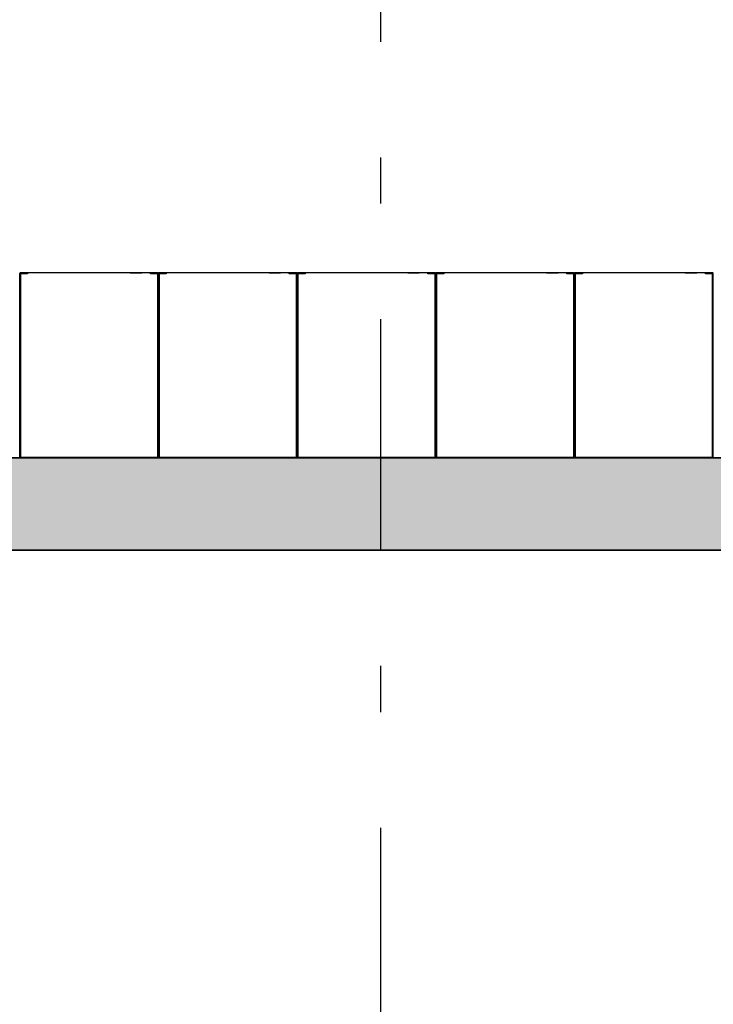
# Model space of a CAD drawing. Extents: x 2 to 87, y -108 to 11.
# Tile 188 of 256: x 11.45 to 12.95, y -23.09 to -20.96. Entities that reach past the tile are written whole.
import ezdxf

# ---------------------------------------------------------------- set-up
doc = ezdxf.new("R2010")
doc.units = 0
doc.header["$MEASUREMENT"] = 0
doc.linetypes.add('DASHDOT', pattern=[1, 0.5, -0.25, 0, -0.25])
for name, color, linetype in [('16', 7, 'CONTINUOUS'), ('25', 7, 'CONTINUOUS'), ('5', 7, 'CONTINUOUS'), ('6', 7, 'CONTINUOUS')]:
    doc.layers.add(name, color=color, linetype=linetype)

msp = doc.modelspace()

# ---------------------------------------------------------------- linework, layer by layer
at = {"layer": '16', "color": 62, "linetype": 'Continuous'}
for p, q in [((11.4476, -21.9067), (11.4476, -21.5083)), ((11.4476, -21.5083), (11.4476, -21.9067)), ((11.7468, -21.5075), (11.4484, -21.5075)), ((11.4484, -21.9067), (11.4484, -21.5083)), ((11.4484, -21.5083), (11.4647, -21.5083)), ((11.4492, -21.5099), (11.4492, -21.9051)), ((11.4647, -21.5091), (11.45, -21.5091)), ((11.4647, -21.5083), (11.4647, -21.5091)), ((11.6868, -21.507), (11.7118, -21.507)), ((11.6898, -21.5065), (11.7088, -21.5065)), ((11.7305, -21.5091), (11.7305, -21.5083)), ((11.7305, -21.5083), (11.7468, -21.5083)), ((11.7452, -21.5091), (11.7305, -21.5091)), ((11.746, -21.9051), (11.746, -21.5099)), ((11.7468, -21.5083), (11.7468, -21.9067)), ((11.7476, -21.9067), (11.7476, -21.5083)), ((11.7476, -21.5083), (11.7476, -21.9067)), ((12.0468, -21.5075), (11.7484, -21.5075)), ((11.7484, -21.9067), (11.7484, -21.5083)), ((11.7484, -21.5083), (11.7647, -21.5083)), ((11.7492, -21.5099), (11.7492, -21.9051)), ((11.7647, -21.5091), (11.75, -21.5091)), ((11.7647, -21.5083), (11.7647, -21.5091)), ((11.9868, -21.507), (12.0118, -21.507)), ((11.9898, -21.5065), (12.0088, -21.5065)), ((12.0305, -21.5091), (12.0305, -21.5083)), ((12.0305, -21.5083), (12.0468, -21.5083)), ((12.0452, -21.5091), (12.0305, -21.5091)), ((12.046, -21.9051), (12.046, -21.5099)), ((12.0468, -21.5083), (12.0468, -21.9067)), ((12.0476, -21.9067), (12.0476, -21.5083)), ((12.0476, -21.5083), (12.0476, -21.9067)), ((12.3468, -21.5075), (12.0484, -21.5075)), ((12.0484, -21.9067), (12.0484, -21.5083)), ((12.0484, -21.5083), (12.0647, -21.5083)), ((12.0492, -21.5099), (12.0492, -21.9051)), ((12.0647, -21.5091), (12.05, -21.5091)), ((12.0647, -21.5083), (12.0647, -21.5091)), ((12.2868, -21.507), (12.3118, -21.507)), ((12.2898, -21.5065), (12.3088, -21.5065)), ((12.3088, -21.5069), (12.3088, -21.5065)), ((12.3305, -21.5091), (12.3305, -21.5083)), ((12.3305, -21.5083), (12.3468, -21.5083)), ((12.3452, -21.5091), (12.3305, -21.5091)), ((12.346, -21.9051), (12.346, -21.5099)), ((12.3468, -21.5083), (12.3468, -21.9067)), ((12.3476, -21.9067), (12.3476, -21.5083)), ((12.3476, -21.5083), (12.3476, -21.9067)), ((12.6468, -21.5075), (12.3484, -21.5075)), ((12.3484, -21.9067), (12.3484, -21.5083)), ((12.3484, -21.5083), (12.3647, -21.5083)), ((12.3492, -21.5099), (12.3492, -21.9051)), ((12.3647, -21.5091), (12.35, -21.5091)), ((12.3647, -21.5083), (12.3647, -21.5091)), ((12.5868, -21.507), (12.6118, -21.507)), ((12.5898, -21.5065), (12.5898, -21.5069)), ((12.5898, -21.5065), (12.6088, -21.5065)), ((12.6088, -21.5069), (12.6088, -21.5065)), ((12.6305, -21.5091), (12.6305, -21.5083)), ((12.6305, -21.5083), (12.6468, -21.5083)), ((12.6452, -21.5091), (12.6305, -21.5091)), ((12.646, -21.9051), (12.646, -21.5099)), ((12.6468, -21.5083), (12.6468, -21.9067)), ((12.6476, -21.9067), (12.6476, -21.5083)), ((12.6476, -21.5083), (12.6476, -21.9067)), ((12.9468, -21.5075), (12.6484, -21.5075)), ((12.6484, -21.9067), (12.6484, -21.5083)), ((12.6484, -21.5083), (12.6647, -21.5083)), ((12.6492, -21.5099), (12.6492, -21.9051)), ((12.6647, -21.5091), (12.65, -21.5091)), ((12.6647, -21.5083), (12.6647, -21.5091)), ((12.8868, -21.507), (12.9118, -21.507)), ((12.8898, -21.5065), (12.9088, -21.5065)), ((12.9305, -21.5091), (12.9305, -21.5083)), ((12.9305, -21.5083), (12.9468, -21.5083)), ((12.9452, -21.5091), (12.9305, -21.5091)), ((12.946, -21.9051), (12.946, -21.5099)), ((12.9468, -21.5083), (12.9468, -21.9067)), ((11.7468, -21.9067), (11.4484, -21.9067)), ((11.4484, -21.9075), (11.7468, -21.9075)), ((11.45, -21.9059), (11.7452, -21.9059)), ((12.0468, -21.9067), (11.7484, -21.9067)), ((11.7484, -21.9075), (12.0468, -21.9075)), ((11.75, -21.9059), (12.0452, -21.9059)), ((12.3468, -21.9067), (12.0484, -21.9067)), ((12.0484, -21.9075), (12.3468, -21.9075)), ((12.05, -21.9059), (12.3452, -21.9059)), ((12.3468, -21.9075), (12.3476, -21.9075)), ((12.6468, -21.9067), (12.3484, -21.9067)), ((12.3484, -21.9075), (12.6468, -21.9075)), ((12.35, -21.9059), (12.6452, -21.9059)), ((12.9468, -21.9067), (12.6484, -21.9067)), ((12.6484, -21.9075), (12.9468, -21.9075)), ((12.65, -21.9059), (12.9452, -21.9059))]:
    msp.add_line(p, q, dxfattribs=at)
for points in [[(11.4476, -21.9075), (11.4475, -21.9074)], [(11.4476, -21.9075), (11.4476, -21.9074), (11.4477, -21.9074), (11.4478, -21.9073), (11.4478, -21.9073), (11.4478, -21.9073), (11.4478, -21.9073), (11.4478, -21.9073), (11.4478, -21.9073), (11.4478, -21.9073), (11.4478, -21.9073), (11.4478, -21.9073), (11.4478, -21.9073), (11.4478, -21.9073), (11.4478, -21.9073), (11.4478, -21.9073), (11.4478, -21.9073), (11.4478, -21.9073), (11.4478, -21.9073), (11.4478, -21.9073), (11.4478, -21.9073), (11.4478, -21.9073), (11.4478, -21.9073), (11.4478, -21.9073), (11.4478, -21.9073), (11.4478, -21.9073), (11.4478, -21.9073), (11.4478, -21.9073), (11.4478, -21.9073), (11.4478, -21.9073), (11.4478, -21.9073), (11.4478, -21.9073), (11.4478, -21.9073), (11.4478, -21.9073), (11.4478, -21.9073), (11.4478, -21.9073), (11.4478, -21.9073), (11.4478, -21.9073), (11.4478, -21.9073), (11.4478, -21.9073), (11.4478, -21.9073), (11.4478, -21.9073), (11.4478, -21.9073), (11.4478, -21.9073), (11.4479, -21.9072), (11.448, -21.9071), (11.448, -21.9071), (11.448, -21.9071), (11.448, -21.9071), (11.448, -21.9071), (11.448, -21.9071), (11.448, -21.9071), (11.448, -21.9071), (11.448, -21.9071), (11.448, -21.9071), (11.448, -21.9071), (11.448, -21.9071), (11.448, -21.9071), (11.448, -21.9071), (11.448, -21.9071), (11.448, -21.9071), (11.448, -21.9071), (11.448, -21.9071), (11.448, -21.9071), (11.448, -21.9071), (11.448, -21.9071), (11.448, -21.9071), (11.448, -21.9071), (11.448, -21.9071), (11.448, -21.9071), (11.448, -21.9071), (11.448, -21.9071), (11.448, -21.9071), (11.448, -21.9071), (11.448, -21.9071), (11.4481, -21.907), (11.4481, -21.907), (11.4481, -21.907), (11.4481, -21.907), (11.4481, -21.907), (11.4481, -21.907), (11.4481, -21.907), (11.4481, -21.907), (11.4481, -21.907), (11.4481, -21.907), (11.4481, -21.907), (11.4481, -21.907), (11.4481, -21.907), (11.4481, -21.907), (11.4481, -21.907), (11.4481, -21.907), (11.4481, -21.907), (11.4481, -21.907), (11.4481, -21.907), (11.4481, -21.907), (11.4481, -21.907), (11.4481, -21.907), (11.4481, -21.907), (11.4481, -21.907), (11.4481, -21.907), (11.4481, -21.907), (11.4481, -21.907), (11.4482, -21.9069), (11.4482, -21.9069), (11.4482, -21.9069), (11.4482, -21.9069), (11.4482, -21.9069), (11.4482, -21.9069), (11.4482, -21.9069), (11.4482, -21.9069), (11.4482, -21.9069), (11.4482, -21.9069), (11.4482, -21.9069), (11.4482, -21.9069), (11.4482, -21.9069), (11.4482, -21.9069), (11.4482, -21.9069), (11.4482, -21.9069), (11.4482, -21.9069), (11.4482, -21.9069), (11.4482, -21.9069), (11.4482, -21.9069), (11.4482, -21.9069), (11.4482, -21.9069), (11.4482, -21.9069), (11.4482, -21.9069), (11.4482, -21.9069), (11.4482, -21.9068), (11.4483, -21.9068)], [(11.7476, -21.9075), (11.7475, -21.9074), (11.7474, -21.9073), (11.7474, -21.9073), (11.7474, -21.9073), (11.7474, -21.9073), (11.7474, -21.9073), (11.7474, -21.9073), (11.7474, -21.9073), (11.7474, -21.9073), (11.7474, -21.9073), (11.7474, -21.9073), (11.7474, -21.9073), (11.7474, -21.9073), (11.7474, -21.9073), (11.7474, -21.9073), (11.7474, -21.9073), (11.7474, -21.9073), (11.7474, -21.9073), (11.7474, -21.9073), (11.7474, -21.9073), (11.7474, -21.9073), (11.7474, -21.9073), (11.7474, -21.9073), (11.7474, -21.9073), (11.7474, -21.9073), (11.7474, -21.9073), (11.7474, -21.9073), (11.7474, -21.9073), (11.7474, -21.9073), (11.7474, -21.9073), (11.7474, -21.9073), (11.7474, -21.9073), (11.7474, -21.9073), (11.7474, -21.9073), (11.7474, -21.9073), (11.7474, -21.9073), (11.7474, -21.9073), (11.7474, -21.9073), (11.7474, -21.9073), (11.7474, -21.9073), (11.7474, -21.9073), (11.7474, -21.9073), (11.7473, -21.9072), (11.7472, -21.9071), (11.7472, -21.9071), (11.7472, -21.9071), (11.7472, -21.9071), (11.7472, -21.9071), (11.7472, -21.9071), (11.7472, -21.9071), (11.7472, -21.9071), (11.7472, -21.9071), (11.7472, -21.9071), (11.7472, -21.9071), (11.7472, -21.9071), (11.7472, -21.9071), (11.7472, -21.9071), (11.7472, -21.9071), (11.7472, -21.9071), (11.7472, -21.9071), (11.7472, -21.9071), (11.7472, -21.9071), (11.7472, -21.9071), (11.7472, -21.9071), (11.7472, -21.9071), (11.7472, -21.9071), (11.7472, -21.9071), (11.7472, -21.9071), (11.7472, -21.9071), (11.7472, -21.9071), (11.7472, -21.9071), (11.7472, -21.9071), (11.7472, -21.9071), (11.7471, -21.907), (11.7471, -21.907), (11.7471, -21.907), (11.7471, -21.907), (11.7471, -21.907), (11.7471, -21.907), (11.7471, -21.907), (11.7471, -21.907), (11.7471, -21.907), (11.7471, -21.907), (11.7471, -21.907), (11.7471, -21.907), (11.7471, -21.907), (11.7471, -21.907), (11.7471, -21.907), (11.7471, -21.907), (11.7471, -21.907), (11.7471, -21.907), (11.7471, -21.907), (11.7471, -21.907), (11.7471, -21.907), (11.7471, -21.907), (11.7471, -21.907), (11.7471, -21.907), (11.7471, -21.907), (11.7471, -21.907), (11.7471, -21.907), (11.747, -21.9069), (11.747, -21.9069), (11.747, -21.9069), (11.747, -21.9069), (11.747, -21.9069), (11.747, -21.9069), (11.747, -21.9069), (11.747, -21.9069), (11.747, -21.9069), (11.747, -21.9069), (11.747, -21.9069), (11.747, -21.9069), (11.747, -21.9069), (11.747, -21.9069), (11.747, -21.9069), (11.747, -21.9069), (11.747, -21.9069), (11.747, -21.9069), (11.747, -21.9069), (11.747, -21.9069), (11.747, -21.9069), (11.747, -21.9069), (11.747, -21.9069), (11.747, -21.9069), (11.747, -21.9069), (11.7469, -21.9068), (11.7468, -21.9068)], [(11.7476, -21.9075), (11.7476, -21.9074), (11.7477, -21.9074), (11.7478, -21.9073), (11.7478, -21.9073), (11.7478, -21.9073), (11.7478, -21.9073), (11.7478, -21.9073), (11.7478, -21.9073), (11.7478, -21.9073), (11.7478, -21.9073), (11.7478, -21.9073), (11.7478, -21.9073), (11.7478, -21.9073), (11.7478, -21.9073), (11.7478, -21.9073), (11.7478, -21.9073), (11.7478, -21.9073), (11.7478, -21.9073), (11.7478, -21.9073), (11.7478, -21.9073), (11.7478, -21.9073), (11.7478, -21.9073), (11.7478, -21.9073), (11.7478, -21.9073), (11.7478, -21.9073), (11.7478, -21.9073), (11.7478, -21.9073), (11.7478, -21.9073), (11.7478, -21.9073), (11.7478, -21.9073), (11.7478, -21.9073), (11.7478, -21.9073), (11.7478, -21.9073), (11.7478, -21.9073), (11.7478, -21.9073), (11.7478, -21.9073), (11.7478, -21.9073), (11.7478, -21.9073), (11.7478, -21.9073), (11.7478, -21.9073), (11.7478, -21.9073), (11.7478, -21.9073), (11.7478, -21.9073), (11.7479, -21.9072), (11.748, -21.9071), (11.748, -21.9071), (11.748, -21.9071), (11.748, -21.9071), (11.748, -21.9071), (11.748, -21.9071), (11.748, -21.9071), (11.748, -21.9071), (11.748, -21.9071), (11.748, -21.9071), (11.748, -21.9071), (11.748, -21.9071), (11.748, -21.9071), (11.748, -21.9071), (11.748, -21.9071), (11.748, -21.9071), (11.748, -21.9071), (11.748, -21.9071), (11.748, -21.9071), (11.748, -21.9071), (11.748, -21.9071), (11.748, -21.9071), (11.748, -21.9071), (11.748, -21.9071), (11.748, -21.9071), (11.748, -21.9071), (11.748, -21.9071), (11.748, -21.9071), (11.748, -21.9071), (11.748, -21.9071), (11.7481, -21.907), (11.7481, -21.907), (11.7481, -21.907), (11.7481, -21.907), (11.7481, -21.907), (11.7481, -21.907), (11.7481, -21.907), (11.7481, -21.907), (11.7481, -21.907), (11.7481, -21.907), (11.7481, -21.907), (11.7481, -21.907), (11.7481, -21.907), (11.7481, -21.907), (11.7481, -21.907), (11.7481, -21.907), (11.7481, -21.907), (11.7481, -21.907), (11.7481, -21.907), (11.7481, -21.907), (11.7481, -21.907), (11.7481, -21.907), (11.7481, -21.907), (11.7481, -21.907), (11.7481, -21.907), (11.7481, -21.907), (11.7481, -21.907), (11.7482, -21.9069), (11.7482, -21.9069), (11.7482, -21.9069), (11.7482, -21.9069), (11.7482, -21.9069), (11.7482, -21.9069), (11.7482, -21.9069), (11.7482, -21.9069), (11.7482, -21.9069), (11.7482, -21.9069), (11.7482, -21.9069), (11.7482, -21.9069), (11.7482, -21.9069), (11.7482, -21.9069), (11.7482, -21.9069), (11.7482, -21.9069), (11.7482, -21.9069), (11.7482, -21.9069), (11.7482, -21.9069), (11.7482, -21.9069), (11.7482, -21.9069), (11.7482, -21.9069), (11.7482, -21.9069), (11.7482, -21.9069), (11.7482, -21.9069), (11.7482, -21.9068), (11.7483, -21.9068)], [(12.0476, -21.9075), (12.0475, -21.9074), (12.0474, -21.9073), (12.0474, -21.9073), (12.0474, -21.9073), (12.0474, -21.9073), (12.0474, -21.9073), (12.0474, -21.9073), (12.0474, -21.9073), (12.0474, -21.9073), (12.0474, -21.9073), (12.0474, -21.9073), (12.0474, -21.9073), (12.0474, -21.9073), (12.0474, -21.9073), (12.0474, -21.9073), (12.0474, -21.9073), (12.0474, -21.9073), (12.0474, -21.9073), (12.0474, -21.9073), (12.0474, -21.9073), (12.0474, -21.9073), (12.0474, -21.9073), (12.0474, -21.9073), (12.0474, -21.9073), (12.0474, -21.9073), (12.0474, -21.9073), (12.0474, -21.9073), (12.0474, -21.9073), (12.0474, -21.9073), (12.0474, -21.9073), (12.0474, -21.9073), (12.0474, -21.9073), (12.0474, -21.9073), (12.0474, -21.9073), (12.0474, -21.9073), (12.0474, -21.9073), (12.0474, -21.9073), (12.0474, -21.9073), (12.0474, -21.9073), (12.0474, -21.9073), (12.0474, -21.9073), (12.0474, -21.9073), (12.0473, -21.9072), (12.0472, -21.9071), (12.0472, -21.9071), (12.0472, -21.9071), (12.0472, -21.9071), (12.0472, -21.9071), (12.0472, -21.9071), (12.0472, -21.9071), (12.0472, -21.9071), (12.0472, -21.9071), (12.0472, -21.9071), (12.0472, -21.9071), (12.0472, -21.9071), (12.0472, -21.9071), (12.0472, -21.9071), (12.0472, -21.9071), (12.0472, -21.9071), (12.0472, -21.9071), (12.0472, -21.9071), (12.0472, -21.9071), (12.0472, -21.9071), (12.0472, -21.9071), (12.0472, -21.9071), (12.0472, -21.9071), (12.0472, -21.9071), (12.0472, -21.9071), (12.0472, -21.9071), (12.0472, -21.9071), (12.0472, -21.9071), (12.0472, -21.9071), (12.0472, -21.9071), (12.0471, -21.907), (12.0471, -21.907), (12.0471, -21.907), (12.0471, -21.907), (12.0471, -21.907), (12.0471, -21.907), (12.0471, -21.907), (12.0471, -21.907), (12.0471, -21.907), (12.0471, -21.907), (12.0471, -21.907), (12.0471, -21.907), (12.0471, -21.907), (12.0471, -21.907), (12.0471, -21.907), (12.0471, -21.907), (12.0471, -21.907), (12.0471, -21.907), (12.0471, -21.907), (12.0471, -21.907), (12.0471, -21.907), (12.0471, -21.907), (12.0471, -21.907), (12.0471, -21.907), (12.0471, -21.907), (12.0471, -21.907), (12.0471, -21.907), (12.047, -21.9069), (12.047, -21.9069), (12.047, -21.9069), (12.047, -21.9069), (12.047, -21.9069), (12.047, -21.9069), (12.047, -21.9069), (12.047, -21.9069), (12.047, -21.9069), (12.047, -21.9069), (12.047, -21.9069), (12.047, -21.9069), (12.047, -21.9069), (12.047, -21.9069), (12.047, -21.9069), (12.047, -21.9069), (12.047, -21.9069), (12.047, -21.9069), (12.047, -21.9069), (12.047, -21.9069), (12.047, -21.9069), (12.047, -21.9069), (12.047, -21.9069), (12.047, -21.9069), (12.047, -21.9069), (12.0469, -21.9068), (12.0468, -21.9068)], [(12.0476, -21.9075), (12.0476, -21.9074), (12.0477, -21.9074), (12.0478, -21.9073), (12.0478, -21.9073), (12.0478, -21.9073), (12.0478, -21.9073), (12.0478, -21.9073), (12.0478, -21.9073), (12.0478, -21.9073), (12.0478, -21.9073), (12.0478, -21.9073), (12.0478, -21.9073), (12.0478, -21.9073), (12.0478, -21.9073), (12.0478, -21.9073), (12.0478, -21.9073), (12.0478, -21.9073), (12.0478, -21.9073), (12.0478, -21.9073), (12.0478, -21.9073), (12.0478, -21.9073), (12.0478, -21.9073), (12.0478, -21.9073), (12.0478, -21.9073), (12.0478, -21.9073), (12.0478, -21.9073), (12.0478, -21.9073), (12.0478, -21.9073), (12.0478, -21.9073), (12.0478, -21.9073), (12.0478, -21.9073), (12.0478, -21.9073), (12.0478, -21.9073), (12.0478, -21.9073), (12.0478, -21.9073), (12.0478, -21.9073), (12.0478, -21.9073), (12.0478, -21.9073), (12.0478, -21.9073), (12.0478, -21.9073), (12.0478, -21.9073), (12.0478, -21.9073), (12.0478, -21.9073), (12.0479, -21.9072), (12.048, -21.9071), (12.048, -21.9071), (12.048, -21.9071), (12.048, -21.9071), (12.048, -21.9071), (12.048, -21.9071), (12.048, -21.9071), (12.048, -21.9071), (12.048, -21.9071), (12.048, -21.9071), (12.048, -21.9071), (12.048, -21.9071), (12.048, -21.9071), (12.048, -21.9071), (12.048, -21.9071), (12.048, -21.9071), (12.048, -21.9071), (12.048, -21.9071), (12.048, -21.9071), (12.048, -21.9071), (12.048, -21.9071), (12.048, -21.9071), (12.048, -21.9071), (12.048, -21.9071), (12.048, -21.9071), (12.048, -21.9071), (12.048, -21.9071), (12.048, -21.9071), (12.048, -21.9071), (12.048, -21.9071), (12.0481, -21.907), (12.0481, -21.907), (12.0481, -21.907), (12.0481, -21.907), (12.0481, -21.907), (12.0481, -21.907), (12.0481, -21.907), (12.0481, -21.907), (12.0481, -21.907), (12.0481, -21.907), (12.0481, -21.907), (12.0481, -21.907), (12.0481, -21.907), (12.0481, -21.907), (12.0481, -21.907), (12.0481, -21.907), (12.0481, -21.907), (12.0481, -21.907), (12.0481, -21.907), (12.0481, -21.907), (12.0481, -21.907), (12.0481, -21.907), (12.0481, -21.907), (12.0481, -21.907), (12.0481, -21.907), (12.0481, -21.907), (12.0481, -21.907), (12.0482, -21.9069), (12.0482, -21.9069), (12.0482, -21.9069), (12.0482, -21.9069), (12.0482, -21.9069), (12.0482, -21.9069), (12.0482, -21.9069), (12.0482, -21.9069), (12.0482, -21.9069), (12.0482, -21.9069), (12.0482, -21.9069), (12.0482, -21.9069), (12.0482, -21.9069), (12.0482, -21.9069), (12.0482, -21.9069), (12.0482, -21.9069), (12.0482, -21.9069), (12.0482, -21.9069), (12.0482, -21.9069), (12.0482, -21.9069), (12.0482, -21.9069), (12.0482, -21.9069), (12.0482, -21.9069), (12.0482, -21.9069), (12.0482, -21.9069), (12.0482, -21.9068), (12.0483, -21.9068)], [(12.3476, -21.9075), (12.3474, -21.9073), (12.3473, -21.9072), (12.3472, -21.9071), (12.3472, -21.9071), (12.3472, -21.9071), (12.3472, -21.9071), (12.3472, -21.9071), (12.3472, -21.9071), (12.3472, -21.9071), (12.3472, -21.9071), (12.3472, -21.9071), (12.3472, -21.9071), (12.3472, -21.9071), (12.3472, -21.9071), (12.3472, -21.9071), (12.3472, -21.9071), (12.3472, -21.9071), (12.3472, -21.9071), (12.3472, -21.9071), (12.3472, -21.9071), (12.3472, -21.9071), (12.3472, -21.9071), (12.3472, -21.9071), (12.3472, -21.9071), (12.3472, -21.9071), (12.3472, -21.9071), (12.3472, -21.9071), (12.3472, -21.9071), (12.3472, -21.9071), (12.3472, -21.9071), (12.3472, -21.9071), (12.3472, -21.9071), (12.3471, -21.907), (12.3471, -21.907), (12.3471, -21.907), (12.3471, -21.907), (12.3471, -21.907), (12.3471, -21.907), (12.3471, -21.907), (12.3471, -21.907), (12.3471, -21.907), (12.3471, -21.907), (12.3471, -21.907), (12.3471, -21.907), (12.3471, -21.907), (12.3471, -21.907), (12.3471, -21.907), (12.3471, -21.907), (12.3471, -21.907), (12.3471, -21.907), (12.3471, -21.907), (12.3471, -21.907), (12.3471, -21.907), (12.3471, -21.907), (12.3471, -21.907), (12.3471, -21.907), (12.3471, -21.907), (12.3471, -21.907), (12.3471, -21.907), (12.347, -21.9069), (12.347, -21.9069), (12.347, -21.9069), (12.347, -21.9069), (12.347, -21.9069), (12.347, -21.9069), (12.347, -21.9069), (12.347, -21.9069), (12.347, -21.9069), (12.347, -21.9069), (12.347, -21.9069), (12.347, -21.9069), (12.347, -21.9069), (12.347, -21.9069), (12.347, -21.9069), (12.347, -21.9069), (12.347, -21.9069), (12.347, -21.9069), (12.347, -21.9069), (12.347, -21.9069), (12.347, -21.9069), (12.347, -21.9069), (12.347, -21.9069), (12.347, -21.9069), (12.347, -21.9069), (12.3469, -21.9068)], [(12.3476, -21.9075), (12.3476, -21.9074), (12.3477, -21.9074), (12.3478, -21.9073), (12.3478, -21.9073), (12.3478, -21.9073), (12.3478, -21.9073), (12.3478, -21.9073), (12.3478, -21.9073), (12.3478, -21.9073), (12.3478, -21.9073), (12.3478, -21.9073), (12.3478, -21.9073), (12.3478, -21.9073), (12.3478, -21.9073), (12.3478, -21.9073), (12.3478, -21.9073), (12.3478, -21.9073), (12.3478, -21.9073), (12.3478, -21.9073), (12.3478, -21.9073), (12.3478, -21.9073), (12.3478, -21.9073), (12.3478, -21.9073), (12.3478, -21.9073), (12.3478, -21.9073), (12.3478, -21.9073), (12.3478, -21.9073), (12.3478, -21.9073), (12.3478, -21.9073), (12.3478, -21.9073), (12.3478, -21.9073), (12.3478, -21.9073), (12.3478, -21.9073), (12.3478, -21.9073), (12.3478, -21.9073), (12.3478, -21.9073), (12.3478, -21.9073), (12.3478, -21.9073), (12.3478, -21.9073), (12.3478, -21.9073), (12.3478, -21.9073), (12.3478, -21.9073), (12.3478, -21.9073), (12.3479, -21.9072), (12.348, -21.9071), (12.348, -21.9071), (12.348, -21.9071), (12.348, -21.9071), (12.348, -21.9071), (12.348, -21.9071), (12.348, -21.9071), (12.348, -21.9071), (12.348, -21.9071), (12.348, -21.9071), (12.348, -21.9071), (12.348, -21.9071), (12.348, -21.9071), (12.348, -21.9071), (12.348, -21.9071), (12.348, -21.9071), (12.348, -21.9071), (12.348, -21.9071), (12.348, -21.9071), (12.348, -21.9071), (12.348, -21.9071), (12.348, -21.9071), (12.348, -21.9071), (12.348, -21.9071), (12.348, -21.9071), (12.348, -21.9071), (12.348, -21.9071), (12.348, -21.9071), (12.348, -21.9071), (12.348, -21.9071), (12.3481, -21.907), (12.3481, -21.907), (12.3481, -21.907), (12.3481, -21.907), (12.3481, -21.907), (12.3481, -21.907), (12.3481, -21.907), (12.3481, -21.907), (12.3481, -21.907), (12.3481, -21.907), (12.3481, -21.907), (12.3481, -21.907), (12.3481, -21.907), (12.3481, -21.907), (12.3481, -21.907), (12.3481, -21.907), (12.3481, -21.907), (12.3481, -21.907), (12.3481, -21.907), (12.3481, -21.907), (12.3481, -21.907), (12.3481, -21.907), (12.3481, -21.907), (12.3481, -21.907), (12.3481, -21.907), (12.3481, -21.907), (12.3481, -21.907), (12.3482, -21.9069), (12.3482, -21.9069), (12.3482, -21.9069), (12.3482, -21.9069), (12.3482, -21.9069), (12.3482, -21.9069), (12.3482, -21.9069), (12.3482, -21.9069), (12.3482, -21.9069), (12.3482, -21.9069), (12.3482, -21.9069), (12.3482, -21.9069), (12.3482, -21.9069), (12.3482, -21.9069), (12.3482, -21.9069), (12.3482, -21.9069), (12.3482, -21.9069), (12.3482, -21.9069), (12.3482, -21.9069), (12.3482, -21.9069), (12.3482, -21.9069), (12.3482, -21.9069), (12.3482, -21.9069), (12.3482, -21.9069), (12.3482, -21.9069), (12.3482, -21.9068), (12.3483, -21.9068)], [(12.6476, -21.9075), (12.6475, -21.9074), (12.6474, -21.9073), (12.6474, -21.9073), (12.6474, -21.9073), (12.6474, -21.9073), (12.6474, -21.9073), (12.6474, -21.9073), (12.6474, -21.9073), (12.6474, -21.9073), (12.6474, -21.9073), (12.6474, -21.9073), (12.6474, -21.9073), (12.6474, -21.9073), (12.6474, -21.9073), (12.6474, -21.9073), (12.6474, -21.9073), (12.6474, -21.9073), (12.6474, -21.9073), (12.6474, -21.9073), (12.6474, -21.9073), (12.6474, -21.9073), (12.6474, -21.9073), (12.6474, -21.9073), (12.6474, -21.9073), (12.6474, -21.9073), (12.6474, -21.9073), (12.6474, -21.9073), (12.6474, -21.9073), (12.6474, -21.9073), (12.6474, -21.9073), (12.6474, -21.9073), (12.6474, -21.9073), (12.6474, -21.9073), (12.6474, -21.9073), (12.6474, -21.9073), (12.6474, -21.9073), (12.6474, -21.9073), (12.6474, -21.9073), (12.6474, -21.9073), (12.6474, -21.9073), (12.6474, -21.9073), (12.6474, -21.9073), (12.6473, -21.9072), (12.6472, -21.9071), (12.6472, -21.9071), (12.6472, -21.9071), (12.6472, -21.9071), (12.6472, -21.9071), (12.6472, -21.9071), (12.6472, -21.9071), (12.6472, -21.9071), (12.6472, -21.9071), (12.6472, -21.9071), (12.6472, -21.9071), (12.6472, -21.9071), (12.6472, -21.9071), (12.6472, -21.9071), (12.6472, -21.9071), (12.6472, -21.9071), (12.6472, -21.9071), (12.6472, -21.9071), (12.6472, -21.9071), (12.6472, -21.9071), (12.6472, -21.9071), (12.6472, -21.9071), (12.6472, -21.9071), (12.6472, -21.9071), (12.6472, -21.9071), (12.6472, -21.9071), (12.6472, -21.9071), (12.6472, -21.9071), (12.6472, -21.9071), (12.6472, -21.9071), (12.6471, -21.907), (12.6471, -21.907), (12.6471, -21.907), (12.6471, -21.907), (12.6471, -21.907), (12.6471, -21.907), (12.6471, -21.907), (12.6471, -21.907), (12.6471, -21.907), (12.6471, -21.907), (12.6471, -21.907), (12.6471, -21.907), (12.6471, -21.907), (12.6471, -21.907), (12.6471, -21.907), (12.6471, -21.907), (12.6471, -21.907), (12.6471, -21.907), (12.6471, -21.907), (12.6471, -21.907), (12.6471, -21.907), (12.6471, -21.907), (12.6471, -21.907), (12.6471, -21.907), (12.6471, -21.907), (12.6471, -21.907), (12.6471, -21.907), (12.647, -21.9069), (12.647, -21.9069), (12.647, -21.9069), (12.647, -21.9069), (12.647, -21.9069), (12.647, -21.9069), (12.647, -21.9069), (12.647, -21.9069), (12.647, -21.9069), (12.647, -21.9069), (12.647, -21.9069), (12.647, -21.9069), (12.647, -21.9069), (12.647, -21.9069), (12.647, -21.9069), (12.647, -21.9069), (12.647, -21.9069), (12.647, -21.9069), (12.647, -21.9069), (12.647, -21.9069), (12.647, -21.9069), (12.647, -21.9069), (12.647, -21.9069), (12.647, -21.9069), (12.647, -21.9069), (12.6469, -21.9068), (12.6468, -21.9068)], [(12.6476, -21.9075), (12.6477, -21.9074), (12.6478, -21.9073), (12.6478, -21.9073), (12.6478, -21.9073), (12.6478, -21.9073), (12.6478, -21.9073), (12.6478, -21.9073), (12.6478, -21.9073), (12.6478, -21.9073), (12.6478, -21.9073), (12.6478, -21.9073), (12.6478, -21.9073), (12.6478, -21.9073), (12.6478, -21.9073), (12.6478, -21.9073), (12.6478, -21.9073), (12.6478, -21.9073), (12.6478, -21.9073), (12.6478, -21.9073), (12.6478, -21.9073), (12.6478, -21.9073), (12.6478, -21.9073), (12.6478, -21.9073), (12.6478, -21.9073), (12.6478, -21.9073), (12.6478, -21.9073), (12.6478, -21.9073), (12.6478, -21.9073), (12.6478, -21.9073), (12.6478, -21.9073), (12.6478, -21.9073), (12.6478, -21.9073), (12.6478, -21.9073), (12.6478, -21.9073), (12.6478, -21.9073), (12.6478, -21.9073), (12.6478, -21.9073), (12.6478, -21.9073), (12.6478, -21.9073), (12.6478, -21.9073), (12.6478, -21.9073), (12.6478, -21.9073), (12.6479, -21.9072), (12.648, -21.9071), (12.648, -21.9071), (12.648, -21.9071), (12.648, -21.9071), (12.648, -21.9071), (12.648, -21.9071), (12.648, -21.9071), (12.648, -21.9071), (12.648, -21.9071), (12.648, -21.9071), (12.648, -21.9071), (12.648, -21.9071), (12.648, -21.9071), (12.648, -21.9071), (12.648, -21.9071), (12.648, -21.9071), (12.648, -21.9071), (12.648, -21.9071), (12.648, -21.9071), (12.648, -21.9071), (12.648, -21.9071), (12.648, -21.9071), (12.648, -21.9071), (12.648, -21.9071), (12.648, -21.9071), (12.648, -21.9071), (12.648, -21.9071), (12.648, -21.9071), (12.648, -21.9071), (12.648, -21.9071), (12.6481, -21.907), (12.6481, -21.907), (12.6481, -21.907), (12.6481, -21.907), (12.6481, -21.907), (12.6481, -21.907), (12.6481, -21.907), (12.6481, -21.907), (12.6481, -21.907), (12.6481, -21.907), (12.6481, -21.907), (12.6481, -21.907), (12.6481, -21.907), (12.6481, -21.907), (12.6481, -21.907), (12.6481, -21.907), (12.6481, -21.907), (12.6481, -21.907), (12.6481, -21.907), (12.6481, -21.907), (12.6481, -21.907), (12.6481, -21.907), (12.6481, -21.907), (12.6481, -21.907), (12.6481, -21.907), (12.6481, -21.907), (12.6481, -21.907), (12.6482, -21.9069), (12.6482, -21.9069), (12.6482, -21.9069), (12.6482, -21.9069), (12.6482, -21.9069), (12.6482, -21.9069), (12.6482, -21.9069), (12.6482, -21.9069), (12.6482, -21.9069), (12.6482, -21.9069), (12.6482, -21.9069), (12.6482, -21.9069), (12.6482, -21.9069), (12.6482, -21.9069), (12.6482, -21.9069), (12.6482, -21.9069), (12.6482, -21.9069), (12.6482, -21.9069), (12.6482, -21.9069), (12.6482, -21.9069), (12.6482, -21.9069), (12.6482, -21.9069), (12.6482, -21.9069), (12.6482, -21.9069), (12.6482, -21.9069), (12.6482, -21.9068), (12.6483, -21.9068)], [(12.9476, -21.9075), (12.9475, -21.9074), (12.9474, -21.9073), (12.9474, -21.9073), (12.9474, -21.9073), (12.9474, -21.9073), (12.9474, -21.9073), (12.9474, -21.9073), (12.9474, -21.9073), (12.9474, -21.9073), (12.9474, -21.9073), (12.9474, -21.9073), (12.9474, -21.9073), (12.9474, -21.9073), (12.9474, -21.9073), (12.9474, -21.9073), (12.9474, -21.9073), (12.9474, -21.9073), (12.9474, -21.9073), (12.9474, -21.9073), (12.9474, -21.9073), (12.9474, -21.9073), (12.9474, -21.9073), (12.9474, -21.9073), (12.9474, -21.9073), (12.9474, -21.9073), (12.9474, -21.9073), (12.9474, -21.9073), (12.9474, -21.9073), (12.9474, -21.9073), (12.9474, -21.9073), (12.9474, -21.9073), (12.9474, -21.9073), (12.9474, -21.9073), (12.9474, -21.9073), (12.9474, -21.9073), (12.9474, -21.9073), (12.9474, -21.9073), (12.9474, -21.9073), (12.9474, -21.9073), (12.9474, -21.9073), (12.9474, -21.9073), (12.9474, -21.9073), (12.9473, -21.9072), (12.9472, -21.9071), (12.9472, -21.9071), (12.9472, -21.9071), (12.9472, -21.9071), (12.9472, -21.9071), (12.9472, -21.9071), (12.9472, -21.9071), (12.9472, -21.9071), (12.9472, -21.9071), (12.9472, -21.9071), (12.9472, -21.9071), (12.9472, -21.9071), (12.9472, -21.9071), (12.9472, -21.9071), (12.9472, -21.9071), (12.9472, -21.9071), (12.9472, -21.9071), (12.9472, -21.9071), (12.9472, -21.9071), (12.9472, -21.9071), (12.9472, -21.9071), (12.9472, -21.9071), (12.9472, -21.9071), (12.9472, -21.9071), (12.9472, -21.9071), (12.9472, -21.9071), (12.9472, -21.9071), (12.9472, -21.9071), (12.9472, -21.9071), (12.9472, -21.9071), (12.9471, -21.907), (12.9471, -21.907), (12.9471, -21.907), (12.9471, -21.907), (12.9471, -21.907), (12.9471, -21.907), (12.9471, -21.907), (12.9471, -21.907), (12.9471, -21.907), (12.9471, -21.907), (12.9471, -21.907), (12.9471, -21.907), (12.9471, -21.907), (12.9471, -21.907), (12.9471, -21.907), (12.9471, -21.907), (12.9471, -21.907), (12.9471, -21.907), (12.9471, -21.907), (12.9471, -21.907), (12.9471, -21.907), (12.9471, -21.907), (12.9471, -21.907), (12.9471, -21.907), (12.9471, -21.907), (12.9471, -21.907), (12.9471, -21.907), (12.947, -21.9069), (12.947, -21.9069), (12.947, -21.9069), (12.947, -21.9069), (12.947, -21.9069), (12.947, -21.9069), (12.947, -21.9069), (12.947, -21.9069), (12.947, -21.9069), (12.947, -21.9069), (12.947, -21.9069), (12.947, -21.9069), (12.947, -21.9069), (12.947, -21.9069), (12.947, -21.9069), (12.947, -21.9069), (12.947, -21.9069), (12.947, -21.9069), (12.947, -21.9069), (12.947, -21.9069), (12.947, -21.9069), (12.947, -21.9069), (12.947, -21.9069), (12.947, -21.9069), (12.947, -21.9069), (12.9469, -21.9068), (12.9468, -21.9068)]]:
    msp.add_lwpolyline(points, dxfattribs=at)
for centre, start, end in [((11.4484, -21.5083), 90, 180), ((11.45, -21.5099), 90, 180), ((11.7452, -21.5099), 360, 90), ((11.7468, -21.5083), 360, 90), ((11.7484, -21.5083), 90, 180), ((11.75, -21.5099), 90, 180), ((12.0452, -21.5099), 360, 90), ((12.0468, -21.5083), 360, 90), ((12.0484, -21.5083), 90, 180), ((12.05, -21.5099), 90, 180), ((12.3452, -21.5099), 360, 90), ((12.3468, -21.5083), 360, 90), ((12.3484, -21.5083), 90, 180), ((12.35, -21.5099), 90, 180), ((12.6452, -21.5099), 360, 90), ((12.6468, -21.5083), 360, 90), ((12.6484, -21.5083), 90, 180), ((12.65, -21.5099), 90, 180), ((12.9452, -21.5099), 360, 90), ((12.9468, -21.5083), 360, 90), ((11.4484, -21.9067), 180, 270), ((11.45, -21.9051), 180, 270), ((11.7452, -21.9051), 270, 360), ((11.7468, -21.9067), 270, 360), ((11.7484, -21.9067), 180, 270), ((11.75, -21.9051), 180, 270), ((12.0452, -21.9051), 270, 360), ((12.0468, -21.9067), 270, 360), ((12.0484, -21.9067), 180, 270), ((12.05, -21.9051), 180, 270), ((12.3452, -21.9051), 270, 360), ((12.3468, -21.9067), 270, 360), ((12.3484, -21.9067), 180, 270), ((12.35, -21.9051), 180, 270), ((12.6452, -21.9051), 270, 360), ((12.6468, -21.9067), 270, 360), ((12.6484, -21.9067), 180, 270), ((12.65, -21.9051), 180, 270), ((12.9452, -21.9051), 270, 360), ((12.9468, -21.9067), 270, 360)]:
    msp.add_arc(centre, 0.0008, start, end, dxfattribs=at)
at = {"layer": '25', "color": 62, "linetype": 'Continuous'}
for p, q in [((11.0351, -21.9075), (21.5276, -21.9075)), ((11.0351, -22.1075), (21.3687, -22.1075))]:
    msp.add_line(p, q, dxfattribs=at)
for points in [[(11.0351, -21.9075), (11.0351, -21.9075), (21.5276, -21.9075)], [(11.0351, -21.9075), (11.0351, -22.1075), (21.5276, -22.1075)], [(11.0351, -21.9075), (21.5276, -21.9075), (21.5276, -22.1075)], [(11.0351, -22.1075), (11.0351, -22.1075), (21.3687, -22.1075)]]:
    msp.add_solid(points, dxfattribs=at)
at = {"layer": '5', "color": 7, "linetype": 'DASHDOT'}
msp.add_line((12.2276, -7.3075), (12.2276, -96.5075), dxfattribs=at)
at = {"layer": '6', "color": 62, "linetype": 'Continuous'}
for p, q in [((21.5276, -21.9075), (10.5276, -21.9075)), ((14.0776, -22.1075), (10.5276, -22.1075))]:
    msp.add_line(p, q, dxfattribs=at)

doc.saveas('drawing.dxf')
